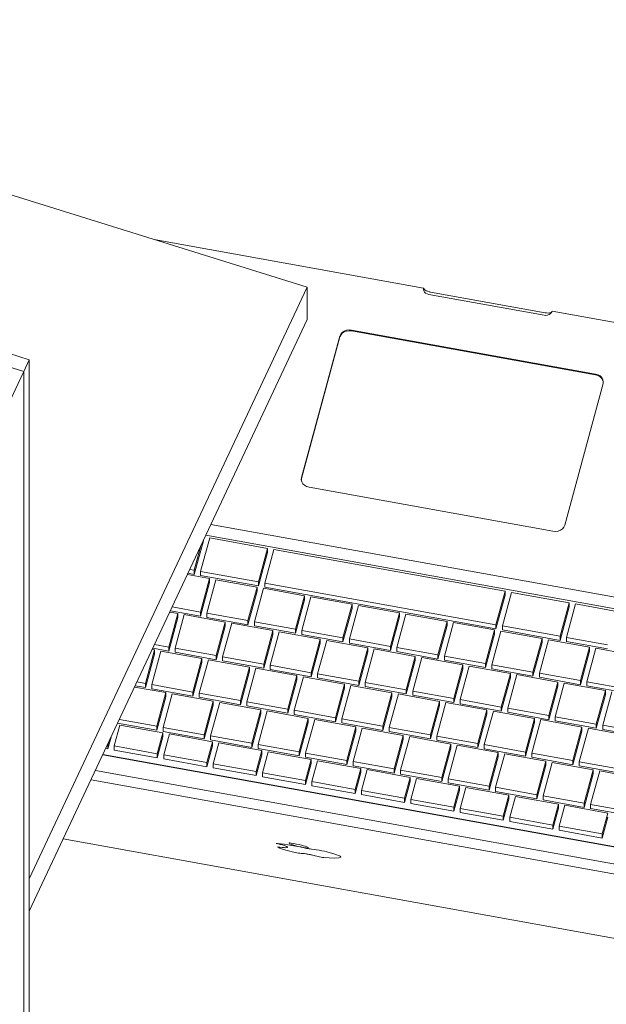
# Model space of a CAD drawing. Header units: millimetres. Extents: x -21126 to 28102, y -1237 to 9397.
# Tile 39 of 226: x -14441 to -14201, y 3939 to 4343. Entities that reach past the tile are written whole.
import ezdxf

# ---------------------------------------------------------------- set-up
doc = ezdxf.new("R2010")
doc.units = ezdxf.units.MM
doc.header["$MEASUREMENT"] = 0
doc.linetypes.add('Wipeout_Contour', pattern=[1000, 0, -1000])
doc.layers.add('Nuevo_08_E_Envans secs', color=7, linetype='Continuous')
doc.layers.add('Nuevo_09_EI_Mobiliari general', color=7, linetype='Continuous')
for name, color, linetype, lineweight in [('Nuevo_08_E_Envans secs_Pluma_Nº__1', 7, 'Continuous', 5), ('Nuevo_08_E_Envans secs_Pluma_Nº__47', 7, 'Continuous', 20), ('Nuevo_09_EI_Mobiliari general_Pluma_Nº__1', 7, 'Continuous', 5)]:
    doc.layers.add(name, color=color, linetype=linetype, lineweight=lineweight)
doc.layers.add('Nuevo_08_E_Envans secs_Pluma_Nº__171', color=171, linetype='Continuous', lineweight=13, true_color=0xaaaaff)

# ---------------------------------------------------------------- blocks, each defined once
blk = doc.blocks.new('Elem Sección_52_1')
at = {"layer": 'Nuevo_09_EI_Mobiliari general_Pluma_Nº__1', "color": 7, "linetype": 'Continuous', "lineweight": 5}
for p, q in [((-14386.08, 4252.5), (-14275.56, 4232.57)), ((-14275.56, 4232.57), (-14275.61, 4232.04)), ((-14275.61, 4232.04), (-14275.49, 4231.48)), ((-14275.53, 4232.42), (-14275.56, 4232.57)), ((-14275.36, 4232.11), (-14275.53, 4232.42)), ((-14275.49, 4231.48), (-14275.19, 4230.96)), ((-14275.02, 4231.8), (-14275.36, 4232.11)), ((-14275.19, 4230.96), (-14274.74, 4230.52)), ((-14274.54, 4231.52), (-14275.02, 4231.8)), ((-14274.74, 4230.52), (-14274.16, 4230.19)), ((-14273.95, 4231.27), (-14274.54, 4231.52)), ((-14274.16, 4230.19), (-14273.5, 4229.99)), ((-14273.29, 4231.07), (-14273.95, 4231.27)), ((-14273.14, 4231.04), (-14273.29, 4231.07)), ((-14273.02, 4231.02), (-14273.14, 4231.04)), ((-14272.76, 4230.97), (-14272.96, 4231.01)), ((-14272.76, 4230.97), (-14225.73, 4222.49)), ((-14273.5, 4229.99), (-14226.13, 4221.45)), ((-14225.54, 4222.45), (-14225.73, 4222.49)), ((-14225.51, 4222.45), (-14225.54, 4222.45)), ((-14225.36, 4222.42), (-14225.48, 4222.44)), ((-14225.19, 4222.4), (-14225.36, 4222.42)), ((-14224.54, 4222.35), (-14225.19, 4222.4)), ((-14223.95, 4222.39), (-14224.54, 4222.35)), ((-14224.1, 4221.74), (-14223.56, 4222.11)), ((-14223.47, 4222.51), (-14223.95, 4222.39)), ((-14223.56, 4222.11), (-14223.15, 4222.58)), ((-14223.13, 4222.69), (-14223.47, 4222.51)), ((-14223.15, 4222.58), (-14222.93, 4223.08)), ((-14223.06, 4222.79), (-14223.13, 4222.69)), ((-14222.93, 4223.08), (-14056.2, 4193.01)), ((-14226.13, 4221.45), (-14225.43, 4221.4)), ((-14225.43, 4221.4), (-14224.73, 4221.5)), ((-14224.73, 4221.5), (-14224.1, 4221.74)), ((-14308.93, 4214.38), (-14309.53, 4213.67)), ((-14308.93, 4214.04), (-14309.53, 4213.34)), ((-14308.12, 4214.93), (-14308.93, 4214.38)), ((-14308.12, 4214.59), (-14308.93, 4214.04)), ((-14307.16, 4215.29), (-14308.12, 4214.93)), ((-14307.16, 4214.96), (-14308.12, 4214.59)), ((-14306.12, 4215.44), (-14307.16, 4215.29)), ((-14306.12, 4215.11), (-14307.16, 4214.96)), ((-14305.07, 4215.37), (-14306.12, 4215.44)), ((-14305.07, 4215.03), (-14306.12, 4215.11)), ((-14205.06, 4197.33), (-14305.07, 4215.37)), ((-14205.06, 4197), (-14305.07, 4215.03)), ((-14309.89, 4212.86), (-14325.62, 4154.89)), ((-14309.89, 4212.53), (-14325.62, 4154.55)), ((-14309.53, 4213.67), (-14309.89, 4212.86)), ((-14309.53, 4213.34), (-14309.89, 4212.53)), ((-14204.07, 4197.04), (-14205.06, 4197.33)), ((-14204.07, 4196.7), (-14205.06, 4197)), ((-14203.21, 4196.55), (-14204.07, 4197.04)), ((-14203.21, 4196.21), (-14204.07, 4196.7)), ((-14202.53, 4195.89), (-14203.21, 4196.55)), ((-14202.53, 4195.55), (-14203.21, 4196.21)), ((-14202.08, 4195.11), (-14202.53, 4195.89)), ((-14202.08, 4194.77), (-14202.53, 4195.55)), ((-14201.9, 4194.26), (-14202.08, 4195.11)), ((-14201.92, 4194.03), (-14202.08, 4194.77)), ((-14201.99, 4193.4), (-14201.9, 4194.26)), ((-14217.72, 4135.43), (-14201.99, 4193.4)), ((-14325.62, 4154.89), (-14325.71, 4154.03)), ((-14325.71, 4154.03), (-14325.53, 4153.18)), ((-14325.62, 4154.55), (-14325.69, 4153.92)), ((-14325.53, 4153.18), (-14325.08, 4152.4)), ((-14325.08, 4152.4), (-14324.4, 4151.74)), ((-14324.4, 4151.74), (-14323.54, 4151.25)), ((-14323.54, 4151.25), (-14322.55, 4150.96)), ((-14322.55, 4150.96), (-14222.54, 4132.92)), ((-14133.88, 4094.41), (-14362.78, 4135.69)), ((-14220.45, 4132.99), (-14219.49, 4133.36)), ((-14219.49, 4133.36), (-14218.68, 4133.91)), ((-14218.68, 4133.91), (-14218.08, 4134.62)), ((-14218.08, 4134.62), (-14217.72, 4135.43)), ((-14366.98, 4116.4), (-14363.25, 4130.14)), ((-14134.9, 4089.87), (-14364.82, 4131.34)), ((-14363.25, 4130.14), (-14339.56, 4125.87)), ((-14222.54, 4132.92), (-14221.49, 4132.84)), ((-14221.49, 4132.84), (-14220.45, 4132.99)), ((-14365.88, 4128.94), (-14369.61, 4115.2)), ((-14366.87, 4126.98), (-14369.61, 4116.88)), ((-14365.88, 4128.94), (-14365.88, 4129.08)), ((-14339.56, 4125.87), (-14343.29, 4112.13)), ((-14340.66, 4111.66), (-14336.93, 4125.4)), ((-14339.56, 4124.2), (-14339.56, 4125.87)), ((-14336.93, 4125.4), (-14242.19, 4108.31)), ((-14339.56, 4124.2), (-14343.29, 4110.45)), ((-14369.61, 4116.88), (-14371.46, 4117.21)), ((-14372.43, 4115.13), (-14363.35, 4113.5)), ((-14369.61, 4115.2), (-14372.18, 4115.66)), ((-14369.61, 4115.2), (-14369.61, 4116.88)), ((-14363.35, 4113.5), (-14367.08, 4099.75)), ((-14343.29, 4112.13), (-14366.98, 4116.4)), ((-14366.98, 4114.73), (-14366.98, 4116.4)), ((-14343.29, 4110.45), (-14366.98, 4114.73)), ((-14363.35, 4111.82), (-14363.35, 4113.5)), ((-14363.35, 4111.82), (-14367.08, 4098.08)), ((-14364.45, 4099.28), (-14360.72, 4113.02)), ((-14360.72, 4113.02), (-14343.87, 4109.98)), ((-14343.87, 4109.98), (-14347.6, 4096.24)), ((-14344.97, 4095.77), (-14341.24, 4109.51)), ((-14343.87, 4108.31), (-14343.87, 4109.98)), ((-14343.29, 4110.45), (-14343.29, 4112.13)), ((-14341.24, 4109.51), (-14324.4, 4106.47)), ((-14245.92, 4094.57), (-14340.66, 4111.66)), ((-14340.66, 4109.98), (-14340.66, 4111.66)), ((-14245.92, 4092.89), (-14340.66, 4109.98)), ((-14343.87, 4108.31), (-14347.6, 4094.56)), ((-14324.4, 4106.47), (-14328.13, 4092.73)), ((-14325.49, 4092.25), (-14321.77, 4106)), ((-14324.4, 4104.79), (-14324.4, 4106.47)), ((-14321.77, 4106), (-14304.92, 4102.96)), ((-14242.19, 4108.31), (-14245.92, 4094.57)), ((-14242.19, 4106.63), (-14245.92, 4092.89)), ((-14243.28, 4094.09), (-14239.56, 4107.84)), ((-14242.19, 4106.63), (-14242.19, 4108.31)), ((-14239.56, 4107.84), (-14215.87, 4103.56)), ((-14367.08, 4099.75), (-14378.67, 4101.85)), ((-14324.4, 4104.79), (-14328.13, 4091.05)), ((-14304.92, 4102.96), (-14308.65, 4089.22)), ((-14304.92, 4101.28), (-14308.65, 4087.54)), ((-14306.02, 4088.74), (-14302.29, 4102.48)), ((-14304.92, 4101.28), (-14304.92, 4102.96)), ((-14302.29, 4102.48), (-14285.45, 4099.45)), ((-14215.87, 4103.56), (-14219.6, 4089.82)), ((-14215.87, 4101.89), (-14219.6, 4088.14)), ((-14216.97, 4089.35), (-14213.24, 4103.09)), ((-14215.87, 4101.89), (-14215.87, 4103.56)), ((-14213.24, 4103.09), (-14196.39, 4100.05)), ((-14376.34, 4099.17), (-14380.07, 4085.43)), ((-14376.34, 4097.5), (-14380.07, 4083.75)), ((-14379.64, 4099.77), (-14376.34, 4099.17)), ((-14367.08, 4098.08), (-14379.4, 4100.3)), ((-14377.44, 4084.96), (-14373.71, 4098.7)), ((-14376.34, 4097.5), (-14376.34, 4099.17)), ((-14373.71, 4098.7), (-14356.87, 4095.66)), ((-14367.08, 4098.08), (-14367.08, 4099.75)), ((-14347.6, 4096.24), (-14364.45, 4099.28)), ((-14364.45, 4097.6), (-14364.45, 4099.28)), ((-14347.6, 4094.56), (-14364.45, 4097.6)), ((-14285.45, 4099.45), (-14289.18, 4085.7)), ((-14285.45, 4097.77), (-14289.18, 4084.03)), ((-14286.54, 4085.23), (-14282.82, 4098.97)), ((-14285.45, 4097.77), (-14285.45, 4099.45)), ((-14282.82, 4098.97), (-14265.97, 4095.93)), ((-14356.87, 4095.66), (-14360.6, 4081.92)), ((-14356.87, 4093.98), (-14360.6, 4080.24)), ((-14357.96, 4081.44), (-14354.24, 4095.19)), ((-14356.87, 4093.98), (-14356.87, 4095.66)), ((-14354.24, 4095.19), (-14337.39, 4092.15)), ((-14347.6, 4094.56), (-14347.6, 4096.24)), ((-14328.13, 4092.73), (-14344.97, 4095.77)), ((-14344.97, 4094.09), (-14344.97, 4095.77)), ((-14328.13, 4091.05), (-14344.97, 4094.09)), ((-14265.97, 4095.93), (-14269.7, 4082.19)), ((-14265.97, 4094.26), (-14269.7, 4080.51)), ((-14267.07, 4081.72), (-14263.34, 4095.46)), ((-14265.97, 4094.26), (-14265.97, 4095.93)), ((-14263.34, 4095.46), (-14246.5, 4092.42)), ((-14245.92, 4092.89), (-14245.92, 4094.57)), ((-14219.6, 4089.82), (-14243.28, 4094.09)), ((-14243.28, 4092.42), (-14243.28, 4094.09)), ((-14337.39, 4092.15), (-14341.12, 4078.41)), ((-14337.39, 4090.47), (-14341.12, 4076.73)), ((-14338.49, 4077.93), (-14334.76, 4091.67)), ((-14337.39, 4090.47), (-14337.39, 4092.15)), ((-14334.76, 4091.67), (-14317.92, 4088.64)), ((-14328.13, 4091.05), (-14328.13, 4092.73)), ((-14308.65, 4089.22), (-14325.49, 4092.25)), ((-14325.49, 4090.58), (-14325.49, 4092.25)), ((-14308.65, 4087.54), (-14325.49, 4090.58)), ((-14308.65, 4087.54), (-14308.65, 4089.22)), ((-14246.5, 4092.42), (-14250.23, 4078.68)), ((-14246.5, 4090.74), (-14250.23, 4077)), ((-14247.59, 4078.2), (-14243.87, 4091.95)), ((-14246.5, 4090.74), (-14246.5, 4092.42)), ((-14243.87, 4091.95), (-14227.02, 4088.91)), ((-14219.6, 4088.14), (-14243.28, 4092.42)), ((-14227.02, 4088.91), (-14230.75, 4075.17)), ((-14227.02, 4087.23), (-14227.02, 4088.91)), ((-14219.6, 4088.14), (-14219.6, 4089.82)), ((-14200.12, 4086.31), (-14216.97, 4089.35)), ((-14216.97, 4087.67), (-14216.97, 4089.35)), ((-14380.07, 4083.75), (-14386.61, 4084.93)), ((-14380.07, 4085.43), (-14385.88, 4086.48)), ((-14380.07, 4083.75), (-14380.07, 4085.43)), ((-14360.6, 4081.92), (-14377.44, 4084.96)), ((-14377.44, 4083.28), (-14377.44, 4084.96)), ((-14317.92, 4088.64), (-14321.65, 4074.89)), ((-14317.92, 4086.96), (-14321.65, 4073.22)), ((-14319.01, 4074.42), (-14315.29, 4088.16)), ((-14317.92, 4086.96), (-14317.92, 4088.64)), ((-14315.29, 4088.16), (-14298.44, 4085.12)), ((-14289.18, 4085.7), (-14306.02, 4088.74)), ((-14306.02, 4087.07), (-14306.02, 4088.74)), ((-14289.18, 4084.03), (-14306.02, 4087.07)), ((-14298.44, 4085.12), (-14302.17, 4071.38)), ((-14298.44, 4083.45), (-14298.44, 4085.12)), ((-14289.18, 4084.03), (-14289.18, 4085.7)), ((-14269.7, 4082.19), (-14286.54, 4085.23)), ((-14286.54, 4083.55), (-14286.54, 4085.23)), ((-14227.02, 4087.23), (-14230.75, 4073.49)), ((-14228.12, 4074.69), (-14224.39, 4088.43)), ((-14224.39, 4088.43), (-14207.55, 4085.4)), ((-14200.12, 4084.63), (-14216.97, 4087.67)), ((-14207.55, 4085.4), (-14211.27, 4071.65)), ((-14208.64, 4071.18), (-14204.92, 4084.92)), ((-14207.55, 4083.72), (-14207.55, 4085.4)), ((-14204.92, 4084.92), (-14188.07, 4081.88)), ((-14385.92, 4084.23), (-14389.65, 4070.49)), ((-14385.92, 4082.56), (-14389.65, 4068.82)), ((-14387.01, 4070.02), (-14383.29, 4083.76)), ((-14386.86, 4084.4), (-14385.92, 4084.23)), ((-14385.92, 4082.56), (-14385.92, 4084.23)), ((-14383.29, 4083.76), (-14366.44, 4080.72)), ((-14360.6, 4080.24), (-14377.44, 4083.28)), ((-14360.6, 4080.24), (-14360.6, 4081.92)), ((-14341.12, 4078.41), (-14357.96, 4081.44)), ((-14357.96, 4079.77), (-14357.96, 4081.44)), ((-14298.44, 4083.45), (-14302.17, 4069.7)), ((-14299.54, 4070.91), (-14295.81, 4084.65)), ((-14295.81, 4084.65), (-14278.97, 4081.61)), ((-14269.7, 4080.51), (-14286.54, 4083.55)), ((-14278.97, 4081.61), (-14282.7, 4067.87)), ((-14280.06, 4067.39), (-14276.34, 4081.14)), ((-14278.97, 4079.93), (-14278.97, 4081.61)), ((-14276.34, 4081.14), (-14259.49, 4078.1)), ((-14269.7, 4080.51), (-14269.7, 4082.19)), ((-14250.23, 4078.68), (-14267.07, 4081.72)), ((-14267.07, 4080.04), (-14267.07, 4081.72)), ((-14207.55, 4083.72), (-14211.27, 4069.98)), ((-14366.44, 4080.72), (-14370.17, 4066.98)), ((-14366.44, 4079.04), (-14370.17, 4065.3)), ((-14367.54, 4066.51), (-14363.81, 4080.25)), ((-14366.44, 4079.04), (-14366.44, 4080.72)), ((-14363.81, 4080.25), (-14346.97, 4077.21)), ((-14341.12, 4076.73), (-14357.96, 4079.77)), ((-14346.97, 4077.21), (-14350.7, 4063.47)), ((-14346.97, 4075.53), (-14346.97, 4077.21)), ((-14341.12, 4076.73), (-14341.12, 4078.41)), ((-14321.65, 4074.89), (-14338.49, 4077.93)), ((-14338.49, 4076.26), (-14338.49, 4077.93)), ((-14278.97, 4079.93), (-14282.7, 4066.19)), ((-14250.23, 4077), (-14267.07, 4080.04)), ((-14259.49, 4078.1), (-14263.22, 4064.36)), ((-14260.59, 4063.88), (-14256.86, 4077.62)), ((-14259.49, 4076.42), (-14259.49, 4078.1)), ((-14256.86, 4077.62), (-14240.02, 4074.59)), ((-14250.23, 4077), (-14250.23, 4078.68)), ((-14230.75, 4075.17), (-14247.59, 4078.2)), ((-14247.59, 4076.53), (-14247.59, 4078.2)), ((-14346.97, 4075.53), (-14350.7, 4061.79)), ((-14348.06, 4062.99), (-14344.34, 4076.73)), ((-14344.34, 4076.73), (-14327.49, 4073.7)), ((-14321.65, 4073.22), (-14338.49, 4076.26)), ((-14327.49, 4073.7), (-14331.22, 4059.95)), ((-14328.59, 4059.48), (-14324.86, 4073.22)), ((-14327.49, 4072.02), (-14327.49, 4073.7)), ((-14324.86, 4073.22), (-14308.02, 4070.18)), ((-14321.65, 4073.22), (-14321.65, 4074.89)), ((-14302.17, 4071.38), (-14319.01, 4074.42)), ((-14319.01, 4072.74), (-14319.01, 4074.42)), ((-14302.17, 4069.7), (-14319.01, 4072.74)), ((-14259.49, 4076.42), (-14263.22, 4062.68)), ((-14230.75, 4073.49), (-14247.59, 4076.53)), ((-14240.02, 4074.59), (-14243.74, 4060.84)), ((-14240.02, 4072.91), (-14243.74, 4059.17)), ((-14241.11, 4060.37), (-14237.39, 4074.11)), ((-14240.02, 4072.91), (-14240.02, 4074.59)), ((-14237.39, 4074.11), (-14220.54, 4071.07)), ((-14230.75, 4073.49), (-14230.75, 4075.17)), ((-14211.27, 4071.65), (-14228.12, 4074.69)), ((-14228.12, 4073.01), (-14228.12, 4074.69)), ((-14211.27, 4069.98), (-14228.12, 4073.01)), ((-14394.07, 4069.04), (-14381.28, 4066.73)), ((-14389.65, 4068.82), (-14393.82, 4069.57)), ((-14389.65, 4070.49), (-14393.1, 4071.11)), ((-14389.65, 4068.82), (-14389.65, 4070.49)), ((-14370.17, 4066.98), (-14387.01, 4070.02)), ((-14387.01, 4068.34), (-14387.01, 4070.02)), ((-14327.49, 4072.02), (-14331.22, 4058.28)), ((-14308.02, 4070.18), (-14311.74, 4056.44)), ((-14309.11, 4055.97), (-14305.39, 4069.71)), ((-14308.02, 4068.51), (-14308.02, 4070.18)), ((-14305.39, 4069.71), (-14288.54, 4066.67)), ((-14302.17, 4069.7), (-14302.17, 4071.38)), ((-14282.7, 4067.87), (-14299.54, 4070.91)), ((-14299.54, 4069.23), (-14299.54, 4070.91)), ((-14282.7, 4066.19), (-14299.54, 4069.23)), ((-14220.54, 4071.07), (-14224.27, 4057.33)), ((-14220.54, 4069.4), (-14224.27, 4055.65)), ((-14221.64, 4056.86), (-14217.91, 4070.6)), ((-14220.54, 4069.4), (-14220.54, 4071.07)), ((-14217.91, 4070.6), (-14201.07, 4067.56)), ((-14211.27, 4069.98), (-14211.27, 4071.65)), ((-14191.8, 4068.14), (-14208.64, 4071.18)), ((-14208.64, 4069.5), (-14208.64, 4071.18)), ((-14191.8, 4066.46), (-14208.64, 4069.5)), ((-14370.17, 4065.3), (-14387.01, 4068.34)), ((-14381.28, 4066.73), (-14385.01, 4052.99)), ((-14381.28, 4065.05), (-14385.01, 4051.31)), ((-14382.38, 4052.51), (-14378.65, 4066.26)), ((-14381.28, 4065.05), (-14381.28, 4066.73)), ((-14378.65, 4066.26), (-14361.8, 4063.22)), ((-14370.17, 4065.3), (-14370.17, 4066.98)), ((-14350.7, 4063.47), (-14367.54, 4066.51)), ((-14367.54, 4064.83), (-14367.54, 4066.51)), ((-14350.7, 4061.79), (-14367.54, 4064.83)), ((-14308.02, 4068.51), (-14311.74, 4054.77)), ((-14288.54, 4066.67), (-14292.27, 4052.93)), ((-14288.54, 4064.99), (-14292.27, 4051.25)), ((-14289.64, 4052.45), (-14285.91, 4066.2)), ((-14288.54, 4064.99), (-14288.54, 4066.67)), ((-14285.91, 4066.2), (-14269.07, 4063.16)), ((-14282.7, 4066.19), (-14282.7, 4067.87)), ((-14263.22, 4064.36), (-14280.06, 4067.39)), ((-14280.06, 4065.72), (-14280.06, 4067.39)), ((-14263.22, 4062.68), (-14280.06, 4065.72)), ((-14201.07, 4067.56), (-14204.79, 4053.82)), ((-14201.07, 4065.88), (-14204.79, 4052.14)), ((-14202.16, 4053.34), (-14198.43, 4067.09)), ((-14201.07, 4065.88), (-14201.07, 4067.56)), ((-14361.8, 4063.22), (-14365.53, 4049.48)), ((-14361.8, 4061.54), (-14365.53, 4047.8)), ((-14362.9, 4049), (-14359.17, 4062.74)), ((-14361.8, 4061.54), (-14361.8, 4063.22)), ((-14359.17, 4062.74), (-14342.33, 4059.71)), ((-14350.7, 4061.79), (-14350.7, 4063.47)), ((-14331.22, 4059.95), (-14348.06, 4062.99)), ((-14348.06, 4061.32), (-14348.06, 4062.99)), ((-14331.22, 4058.28), (-14348.06, 4061.32)), ((-14269.07, 4063.16), (-14272.79, 4049.42)), ((-14269.07, 4061.48), (-14272.79, 4047.74)), ((-14270.16, 4048.94), (-14266.43, 4062.68)), ((-14269.07, 4061.48), (-14269.07, 4063.16)), ((-14266.43, 4062.68), (-14249.59, 4059.65)), ((-14263.22, 4062.68), (-14263.22, 4064.36)), ((-14243.74, 4060.84), (-14260.59, 4063.88)), ((-14260.59, 4062.2), (-14260.59, 4063.88)), ((-14243.74, 4059.17), (-14260.59, 4062.2)), ((-14243.74, 4059.17), (-14243.74, 4060.84)), ((-14342.33, 4059.71), (-14346.06, 4045.96)), ((-14342.33, 4058.03), (-14346.06, 4044.29)), ((-14343.43, 4045.49), (-14339.7, 4059.23)), ((-14342.33, 4058.03), (-14342.33, 4059.71)), ((-14339.7, 4059.23), (-14322.85, 4056.19)), ((-14331.22, 4058.28), (-14331.22, 4059.95)), ((-14311.74, 4056.44), (-14328.59, 4059.48)), ((-14328.59, 4057.8), (-14328.59, 4059.48)), ((-14311.74, 4054.77), (-14328.59, 4057.8)), ((-14249.59, 4059.65), (-14253.32, 4045.9)), ((-14249.59, 4057.97), (-14253.32, 4044.23)), ((-14250.69, 4045.43), (-14246.96, 4059.17)), ((-14249.59, 4057.97), (-14249.59, 4059.65)), ((-14246.96, 4059.17), (-14230.12, 4056.13)), ((-14224.27, 4057.33), (-14241.11, 4060.37)), ((-14241.11, 4058.69), (-14241.11, 4060.37)), ((-14224.27, 4055.65), (-14241.11, 4058.69)), ((-14224.27, 4055.65), (-14224.27, 4057.33)), ((-14204.79, 4053.82), (-14221.64, 4056.86)), ((-14221.64, 4055.18), (-14221.64, 4056.86)), ((-14402.39, 4044.86), (-14400.07, 4053.45)), ((-14385.01, 4051.31), (-14401.04, 4054.2)), ((-14385.01, 4052.99), (-14400.31, 4055.75)), ((-14400.07, 4053.45), (-14382.43, 4050.27)), ((-14385.01, 4051.31), (-14385.01, 4052.99)), ((-14322.85, 4056.19), (-14326.58, 4042.45)), ((-14322.85, 4054.52), (-14326.58, 4040.77)), ((-14323.95, 4041.98), (-14320.22, 4055.72)), ((-14322.85, 4054.52), (-14322.85, 4056.19)), ((-14320.22, 4055.72), (-14303.38, 4052.68)), ((-14311.74, 4054.77), (-14311.74, 4056.44)), ((-14292.27, 4052.93), (-14309.11, 4055.97)), ((-14309.11, 4054.29), (-14309.11, 4055.97)), ((-14292.27, 4051.25), (-14309.11, 4054.29)), ((-14303.38, 4052.68), (-14307.11, 4038.94)), ((-14303.38, 4051), (-14303.38, 4052.68)), ((-14292.27, 4051.25), (-14292.27, 4052.93)), ((-14230.12, 4056.13), (-14233.84, 4042.39)), ((-14230.12, 4054.46), (-14233.84, 4040.72)), ((-14231.21, 4041.92), (-14227.48, 4055.66)), ((-14230.12, 4054.46), (-14230.12, 4056.13)), ((-14227.48, 4055.66), (-14210.64, 4052.62)), ((-14204.79, 4052.14), (-14221.64, 4055.18)), ((-14210.64, 4052.62), (-14214.37, 4038.88)), ((-14210.64, 4050.94), (-14210.64, 4052.62)), ((-14204.79, 4052.14), (-14204.79, 4053.82)), ((-14185.32, 4050.31), (-14202.16, 4053.34)), ((-14202.16, 4051.67), (-14202.16, 4053.34)), ((-14403.71, 4048.5), (-14405.03, 4043.66)), ((-14382.43, 4050.27), (-14384.76, 4041.68)), ((-14382.43, 4048.6), (-14384.76, 4040.01)), ((-14382.43, 4048.6), (-14382.43, 4050.27)), ((-14365.53, 4049.48), (-14382.38, 4052.51)), ((-14382.38, 4050.84), (-14382.38, 4052.51)), ((-14365.53, 4047.8), (-14382.38, 4050.84)), ((-14382.13, 4041.21), (-14379.8, 4049.8)), ((-14379.8, 4049.8), (-14362.17, 4046.62)), ((-14365.53, 4047.8), (-14365.53, 4049.48)), ((-14346.06, 4045.96), (-14362.9, 4049)), ((-14362.9, 4047.33), (-14362.9, 4049)), ((-14303.38, 4051), (-14307.11, 4037.26)), ((-14304.47, 4038.46), (-14300.75, 4052.21)), ((-14300.75, 4052.21), (-14283.9, 4049.17)), ((-14272.79, 4049.42), (-14289.64, 4052.45)), ((-14289.64, 4050.78), (-14289.64, 4052.45)), ((-14272.79, 4047.74), (-14289.64, 4050.78)), ((-14283.9, 4049.17), (-14287.63, 4035.43)), ((-14285, 4034.95), (-14281.27, 4048.69)), ((-14283.9, 4047.49), (-14283.9, 4049.17)), ((-14281.27, 4048.69), (-14264.43, 4045.66)), ((-14272.79, 4047.74), (-14272.79, 4049.42)), ((-14253.32, 4045.9), (-14270.16, 4048.94)), ((-14270.16, 4047.27), (-14270.16, 4048.94)), ((-14210.64, 4050.94), (-14214.37, 4037.2)), ((-14211.74, 4038.4), (-14208.01, 4052.15)), ((-14208.01, 4052.15), (-14191.17, 4049.11)), ((-14185.32, 4048.63), (-14202.16, 4051.67)), ((-14405.03, 4045.34), (-14405.19, 4045.37)), ((-14404.79, 4046.21), (-14405.03, 4045.34)), ((-14405.03, 4043.66), (-14405.03, 4045.34)), ((-14384.76, 4041.68), (-14402.39, 4044.86)), ((-14402.39, 4043.19), (-14402.39, 4044.86)), ((-14362.17, 4046.62), (-14364.5, 4038.03)), ((-14362.17, 4044.94), (-14364.5, 4036.35)), ((-14346.06, 4044.29), (-14362.9, 4047.33)), ((-14362.17, 4044.94), (-14362.17, 4046.62)), ((-14361.87, 4037.55), (-14359.54, 4046.14)), ((-14359.54, 4046.14), (-14341.9, 4042.96)), ((-14346.06, 4044.29), (-14346.06, 4045.96)), ((-14326.58, 4042.45), (-14343.43, 4045.49)), ((-14343.43, 4043.81), (-14343.43, 4045.49)), ((-14283.9, 4047.49), (-14287.63, 4033.75)), ((-14253.32, 4044.23), (-14270.16, 4047.27)), ((-14264.43, 4045.66), (-14268.16, 4031.91)), ((-14265.52, 4031.44), (-14261.8, 4045.18)), ((-14264.43, 4043.98), (-14264.43, 4045.66)), ((-14261.8, 4045.18), (-14244.95, 4042.14)), ((-14253.32, 4044.23), (-14253.32, 4045.9)), ((-14233.84, 4042.39), (-14250.69, 4045.43)), ((-14250.69, 4043.75), (-14250.69, 4045.43)), ((-14407.12, 4041.24), (-14139.23, 3992.92)), ((-14407.03, 4041.43), (-14160.12, 3996.9)), ((-14405.03, 4043.66), (-14405.91, 4043.82)), ((-14384.76, 4040.01), (-14402.39, 4043.19)), ((-14384.76, 4040.01), (-14384.76, 4041.68)), ((-14364.5, 4038.03), (-14382.13, 4041.21)), ((-14382.13, 4039.53), (-14382.13, 4041.21)), ((-14341.9, 4042.96), (-14344.23, 4034.37)), ((-14341.9, 4041.29), (-14344.23, 4032.7)), ((-14326.58, 4040.77), (-14343.43, 4043.81)), ((-14341.9, 4041.29), (-14341.9, 4042.96)), ((-14341.6, 4033.9), (-14339.27, 4042.49)), ((-14339.27, 4042.49), (-14321.64, 4039.31)), ((-14326.58, 4040.77), (-14326.58, 4042.45)), ((-14307.11, 4038.94), (-14323.95, 4041.98)), ((-14323.95, 4040.3), (-14323.95, 4041.98)), ((-14264.43, 4043.98), (-14268.16, 4030.24)), ((-14233.84, 4040.72), (-14250.69, 4043.75)), ((-14244.95, 4042.14), (-14248.68, 4028.4)), ((-14244.95, 4040.47), (-14248.68, 4026.72)), ((-14246.05, 4027.93), (-14242.32, 4041.67)), ((-14244.95, 4040.47), (-14244.95, 4042.14)), ((-14242.32, 4041.67), (-14225.48, 4038.63)), ((-14233.84, 4040.72), (-14233.84, 4042.39)), ((-14214.37, 4038.88), (-14231.21, 4041.92)), ((-14231.21, 4040.24), (-14231.21, 4041.92)), ((-14364.5, 4036.35), (-14382.13, 4039.53)), ((-14364.5, 4036.35), (-14364.5, 4038.03)), ((-14344.23, 4034.37), (-14361.87, 4037.55)), ((-14361.87, 4035.88), (-14361.87, 4037.55)), ((-14321.64, 4039.31), (-14323.97, 4030.72)), ((-14321.64, 4037.63), (-14323.97, 4029.04)), ((-14307.11, 4037.26), (-14323.95, 4040.3)), ((-14321.64, 4037.63), (-14321.64, 4039.31)), ((-14321.34, 4030.24), (-14319.01, 4038.83)), ((-14319.01, 4038.83), (-14301.37, 4035.65)), ((-14307.11, 4037.26), (-14307.11, 4038.94)), ((-14287.63, 4035.43), (-14304.47, 4038.46)), ((-14304.47, 4036.79), (-14304.47, 4038.46)), ((-14287.63, 4033.75), (-14304.47, 4036.79)), ((-14214.37, 4037.2), (-14231.21, 4040.24)), ((-14225.48, 4038.63), (-14229.21, 4024.89)), ((-14225.48, 4036.95), (-14229.21, 4023.21)), ((-14226.57, 4024.41), (-14222.85, 4038.16)), ((-14225.48, 4036.95), (-14225.48, 4038.63)), ((-14222.85, 4038.16), (-14206, 4035.12)), ((-14214.37, 4037.2), (-14214.37, 4038.88)), ((-14194.89, 4035.37), (-14211.74, 4038.4)), ((-14211.74, 4036.73), (-14211.74, 4038.4)), ((-14194.89, 4033.69), (-14211.74, 4036.73)), ((-14140.77, 3986.2), (-14410.15, 4034.79)), ((-14344.23, 4032.7), (-14361.87, 4035.88)), ((-14344.23, 4032.7), (-14344.23, 4034.37)), ((-14323.97, 4030.72), (-14341.6, 4033.9)), ((-14341.6, 4032.22), (-14341.6, 4033.9)), ((-14301.37, 4035.65), (-14303.7, 4027.06)), ((-14301.37, 4033.98), (-14303.7, 4025.39)), ((-14301.37, 4033.98), (-14301.37, 4035.65)), ((-14301.07, 4026.59), (-14298.74, 4035.18)), ((-14298.74, 4035.18), (-14281.11, 4032)), ((-14287.63, 4033.75), (-14287.63, 4035.43)), ((-14268.16, 4031.91), (-14285, 4034.95)), ((-14285, 4033.28), (-14285, 4034.95)), ((-14268.16, 4030.24), (-14285, 4033.28)), ((-14206, 4035.12), (-14209.73, 4021.38)), ((-14206, 4033.44), (-14209.73, 4019.7)), ((-14207.1, 4020.9), (-14203.37, 4034.64)), ((-14206, 4033.44), (-14206, 4035.12)), ((-14203.37, 4034.64), (-14186.53, 4031.61)), ((-14144.58, 3982.8), (-14411.92, 4031.02)), ((-14323.97, 4029.04), (-14341.6, 4032.22)), ((-14323.97, 4029.04), (-14323.97, 4030.72)), ((-14303.7, 4027.06), (-14321.34, 4030.24)), ((-14321.34, 4028.57), (-14321.34, 4030.24)), ((-14303.7, 4025.39), (-14321.34, 4028.57)), ((-14281.11, 4032), (-14283.44, 4023.41)), ((-14281.11, 4030.32), (-14283.44, 4021.73)), ((-14281.11, 4030.32), (-14281.11, 4032)), ((-14280.81, 4022.93), (-14278.48, 4031.52)), ((-14278.48, 4031.52), (-14260.84, 4028.34)), ((-14268.16, 4030.24), (-14268.16, 4031.91)), ((-14248.68, 4028.4), (-14265.52, 4031.44)), ((-14265.52, 4029.76), (-14265.52, 4031.44)), ((-14248.68, 4026.72), (-14265.52, 4029.76)), ((-14260.84, 4028.34), (-14263.17, 4019.75)), ((-14260.84, 4026.67), (-14260.84, 4028.34)), ((-14248.68, 4026.72), (-14248.68, 4028.4)), ((-14303.7, 4025.39), (-14303.7, 4027.06)), ((-14283.44, 4023.41), (-14301.07, 4026.59)), ((-14301.07, 4024.91), (-14301.07, 4026.59)), ((-14283.44, 4021.73), (-14301.07, 4024.91)), ((-14260.84, 4026.67), (-14263.17, 4018.08)), ((-14260.54, 4019.28), (-14258.21, 4027.87)), ((-14258.21, 4027.87), (-14240.58, 4024.69)), ((-14229.21, 4024.89), (-14246.05, 4027.93)), ((-14246.05, 4026.25), (-14246.05, 4027.93)), ((-14229.21, 4023.21), (-14246.05, 4026.25)), ((-14240.58, 4024.69), (-14242.91, 4016.1)), ((-14240.58, 4023.01), (-14240.58, 4024.69)), ((-14229.21, 4023.21), (-14229.21, 4024.89)), ((-14209.73, 4021.38), (-14226.57, 4024.41)), ((-14226.57, 4022.74), (-14226.57, 4024.41)), ((-14283.44, 4021.73), (-14283.44, 4023.41)), ((-14263.17, 4019.75), (-14280.81, 4022.93)), ((-14280.81, 4021.26), (-14280.81, 4022.93)), ((-14263.17, 4018.08), (-14280.81, 4021.26)), ((-14240.58, 4023.01), (-14242.91, 4014.42)), ((-14240.28, 4015.62), (-14237.95, 4024.21)), ((-14237.95, 4024.21), (-14220.31, 4021.03)), ((-14209.73, 4019.7), (-14226.57, 4022.74)), ((-14220.31, 4021.03), (-14222.64, 4012.44)), ((-14220.31, 4019.36), (-14220.31, 4021.03)), ((-14220.01, 4011.97), (-14217.68, 4020.56)), ((-14217.68, 4020.56), (-14200.05, 4017.38)), ((-14209.73, 4019.7), (-14209.73, 4021.38)), ((-14190.25, 4017.86), (-14207.1, 4020.9)), ((-14207.1, 4019.23), (-14207.1, 4020.9)), ((-14263.17, 4018.08), (-14263.17, 4019.75)), ((-14242.91, 4016.1), (-14260.54, 4019.28)), ((-14260.54, 4017.6), (-14260.54, 4019.28)), ((-14242.91, 4014.42), (-14260.54, 4017.6)), ((-14220.31, 4019.36), (-14222.64, 4010.77)), ((-14190.25, 4016.19), (-14207.1, 4019.23)), ((-14200.05, 4017.38), (-14202.38, 4008.79)), ((-14242.91, 4014.42), (-14242.91, 4016.1)), ((-14222.64, 4012.44), (-14240.28, 4015.62)), ((-14240.28, 4013.95), (-14240.28, 4015.62)), ((-14222.64, 4010.77), (-14240.28, 4013.95)), ((-14222.64, 4010.77), (-14222.64, 4012.44)), ((-14200.05, 4015.7), (-14202.38, 4007.11)), ((-14202.38, 4008.79), (-14220.01, 4011.97)), ((-14220.01, 4010.29), (-14220.01, 4011.97)), ((-14202.38, 4007.11), (-14220.01, 4010.29)), ((-14202.38, 4007.11), (-14202.38, 4008.79)), ((-14423.3, 4006.79), (-14125.9, 3953.16)), ((-14335.45, 4004.91), (-14335.96, 4004.94)), ((-14335.96, 4004.94), (-14335.38, 4004.81)), ((-14334.21, 4004.8), (-14335.45, 4004.91)), ((-14335.38, 4004.81), (-14334.32, 4004.54)), ((-14334.32, 4004.54), (-14333.39, 4004.28)), ((-14332.81, 4004.62), (-14334.21, 4004.8)), ((-14333.39, 4004.28), (-14332.6, 4004.03)), ((-14331.27, 4004.4), (-14332.81, 4004.62)), ((-14329.65, 4004.13), (-14331.27, 4004.4)), ((-14330.73, 4005.09), (-14330.55, 4005.17)), ((-14330.71, 4004.97), (-14330.73, 4005.09)), ((-14330.5, 4004.81), (-14330.71, 4004.97)), ((-14330.55, 4005.17), (-14330.41, 4005.19)), ((-14330.11, 4004.63), (-14330.5, 4004.81)), ((-14330.41, 4005.19), (-14329.86, 4005.09)), ((-14329.54, 4004.42), (-14330.11, 4004.63)), ((-14329.86, 4005.09), (-14328.76, 4004.89)), ((-14327.99, 4003.83), (-14329.65, 4004.13)), ((-14328.81, 4004.2), (-14329.54, 4004.42)), ((-14327.96, 4003.96), (-14328.81, 4004.2)), ((-14328.76, 4004.89), (-14327.67, 4004.67)), ((-14327.67, 4004.67), (-14326.63, 4004.43)), ((-14326.63, 4004.43), (-14325.66, 4004.19)), ((-14325.66, 4004.19), (-14324.8, 4003.96)), ((-14334.52, 4003.34), (-14335.43, 4003.47)), ((-14335.43, 4003.47), (-14335.26, 4003.34)), ((-14335.26, 4003.34), (-14334.48, 4002.99)), ((-14333.56, 4003.25), (-14334.52, 4003.34)), ((-14334.48, 4002.99), (-14333.39, 4002.6)), ((-14332.75, 4003.19), (-14333.56, 4003.25)), ((-14333.39, 4002.6), (-14332, 4002.17)), ((-14332.11, 4003.18), (-14332.75, 4003.19)), ((-14332.6, 4004.03), (-14332, 4003.8)), ((-14331.67, 4003.22), (-14332.11, 4003.18)), ((-14332, 4003.8), (-14331.6, 4003.6)), ((-14332, 4002.17), (-14330.37, 4001.73)), ((-14331.43, 4003.31), (-14331.67, 4003.22)), ((-14331.6, 4003.6), (-14331.41, 4003.43)), ((-14331.41, 4003.43), (-14331.43, 4003.31)), ((-14330.37, 4001.73), (-14329.45, 4001.5)), ((-14329.45, 4001.5), (-14328.72, 4001.33)), ((-14328.72, 4001.33), (-14328.11, 4001.21)), ((-14328.11, 4001.21), (-14327.49, 4001.09)), ((-14326.35, 4003.49), (-14327.99, 4003.83)), ((-14327, 4003.72), (-14327.96, 4003.96)), ((-14327.49, 4001.09), (-14326.88, 4000.98)), ((-14325.95, 4003.49), (-14327, 4003.72)), ((-14326.88, 4000.98), (-14326.29, 4000.89)), ((-14324.5, 4003.07), (-14326.35, 4003.49)), ((-14326.29, 4000.89), (-14325.75, 4000.83)), ((-14324.86, 4003.27), (-14325.95, 4003.49)), ((-14325.75, 4000.83), (-14325.28, 4000.78)), ((-14325.28, 4000.78), (-14324.87, 4000.75)), ((-14324.87, 4000.75), (-14324.64, 4000.75)), ((-14323.76, 4003.06), (-14324.86, 4003.27)), ((-14324.8, 4003.96), (-14324.08, 4003.73)), ((-14324.64, 4000.75), (-14324.42, 4000.74)), ((-14324.06, 4002.98), (-14324.5, 4003.07)), ((-14324.42, 4000.74), (-14323.89, 4000.67)), ((-14324.08, 4003.73), (-14323.51, 4003.52)), ((-14323.54, 4002.88), (-14324.06, 4002.98)), ((-14323.89, 4000.67), (-14323.58, 4000.63)), ((-14323.22, 4002.97), (-14323.76, 4003.06)), ((-14323.58, 4000.63), (-14323.58, 4000.63)), ((-14323.58, 4000.63), (-14323.26, 4000.57)), ((-14323.04, 4002.79), (-14323.54, 4002.88)), ((-14323.51, 4003.52), (-14323.12, 4003.34)), ((-14323.26, 4000.57), (-14322.95, 4000.51)), ((-14323.07, 4002.98), (-14323.22, 4002.97)), ((-14323.12, 4003.34), (-14322.91, 4003.19)), ((-14322.89, 4003.07), (-14323.07, 4002.98)), ((-14322.56, 4002.72), (-14323.04, 4002.79)), ((-14322.95, 4000.51), (-14322.46, 4000.43)), ((-14322.91, 4003.19), (-14322.89, 4003.07)), ((-14322.1, 4002.66), (-14322.56, 4002.72)), ((-14322.46, 4000.43), (-14322.14, 4000.36)), ((-14322.14, 4000.36), (-14321.83, 4000.3)), ((-14321.47, 4002.59), (-14322.1, 4002.66)), ((-14321.83, 4000.3), (-14321.54, 4000.23)), ((-14321.54, 4000.23), (-14321.06, 4000.09)), ((-14320.51, 4002.47), (-14321.47, 4002.59)), ((-14321.06, 4000.09), (-14320.51, 3999.93)), ((-14319.47, 4002.31), (-14320.51, 4002.47)), ((-14318.39, 4002.12), (-14319.47, 4002.31)), ((-14317.3, 4001.91), (-14318.39, 4002.12)), ((-14316.22, 4001.69), (-14317.3, 4001.91)), ((-14315.2, 4001.45), (-14316.22, 4001.69)), ((-14313.85, 4001.11), (-14315.2, 4001.45)), ((-14312.38, 4000.69), (-14313.85, 4001.11)), ((-14311.22, 4000.31), (-14312.38, 4000.69)), ((-14310.35, 3999.96), (-14311.22, 4000.31)), ((-14320.51, 3999.93), (-14319.99, 3999.79)), ((-14319.99, 3999.79), (-14319.41, 3999.66)), ((-14319.41, 3999.66), (-14318.82, 3999.53)), ((-14318.82, 3999.53), (-14318.2, 3999.41)), ((-14318.2, 3999.41), (-14317.58, 3999.3)), ((-14317.58, 3999.3), (-14316.99, 3999.21)), ((-14316.99, 3999.21), (-14316.43, 3999.14)), ((-14316.43, 3999.14), (-14314.36, 3998.98)), ((-14314.36, 3998.98), (-14311.99, 3998.93)), ((-14311.99, 3998.93), (-14310.32, 3999.04)), ((-14309.79, 3999.66), (-14310.35, 3999.96)), ((-14310.34, 3999.05), (-14309.65, 3999.23)), ((-14309.56, 3999.42), (-14309.79, 3999.66)), ((-14309.65, 3999.23), (-14309.56, 3999.42))]:
    blk.add_line(p, q, dxfattribs=at)
blk = doc.blocks.new('Elem Sección_70_1')
at = {"layer": 'Nuevo_08_E_Envans secs_Pluma_Nº__47', "color": 7, "linetype": 'Continuous', "lineweight": 20}
blk.add_line((-14437.22, 3977.14), (-14437.22, 3783.47), dxfattribs=at)
at = {"color": 254, "linetype": 'Wipeout_Contour', "lineweight": 0, "ltscale": 63998.194348}
blk.add_wipeout([(-14437.22, 4203.2), (-16275.02, 4777.15), (-16277.3, 4772.3), (-14439.49, 4198.34)], dxfattribs=at).dxf.layer = 'Nuevo_08_E_Envans secs'
at = {"layer": 'Nuevo_08_E_Envans secs_Pluma_Nº__171', "linetype": 'Continuous', "lineweight": 13, "true_color": 0xaaaaff}
h = blk.add_hatch(dxfattribs=at)
h.set_pattern_fill('Panellat_HPL_0001', color=161, style=0, pattern_type=2)
h.set_pattern_definition([(45, (0, 0), (-183.8478, 183.8478), [195, -65]), (45, (7e-14, 183.85), (-183.8478, 183.8478), [195, -65])])
h.paths.add_polyline_path([(-14437.22, 4203.2), (-16275.02, 4777.15), (-16277.3, 4772.3), (-14439.49, 4198.34)])
at = {"layer": 'Nuevo_08_E_Envans secs_Pluma_Nº__1', "color": 7, "linetype": 'Continuous', "lineweight": 5}
blk.add_line((-16275.02, 4777.15), (-14437.22, 4203.2), dxfattribs=at)
at = {"layer": 'Nuevo_08_E_Envans secs_Pluma_Nº__1', "color": 7, "linetype": 'Continuous', "lineweight": 5, "flags": 128}
for points in [[(-16283.24, 4774.16), (-16277.3, 4772.3), (-14439.49, 4198.34)], [(-14437.22, 4203.2), (-14439.49, 4198.34), (-14441.77, 4193.49), (-14446.71, 4182.98), (-14461.89, 4150.64)]]:
    blk.add_lwpolyline(points, dxfattribs=at)
at = {"layer": 'Nuevo_08_E_Envans secs_Pluma_Nº__47', "color": 7, "linetype": 'Continuous', "lineweight": 20}
for p, q in [((-14437.22, 4203.2), (-14437.22, 3990.35)), ((-14439.49, 4198.34), (-14439.49, 3754.27))]:
    blk.add_line(p, q, dxfattribs=at)
blk = doc.blocks.new('Elem Sección_82_1')
at = {"layer": 'Nuevo_09_EI_Mobiliari general_Pluma_Nº__1', "color": 7, "linetype": 'Continuous', "lineweight": 5}
for p, q in [((-14323.34, 4232.91), (-15863.84, 4714.01)), ((-14437.22, 3990.35), (-14323.34, 4232.91)), ((-14323.34, 4219.7), (-14323.34, 4232.91)), ((-14437.22, 3977.14), (-14323.34, 4219.7)), ((-14437.22, 3977.14), (-14437.22, 3990.35))]:
    blk.add_line(p, q, dxfattribs=at)

msp = doc.modelspace()

# ---------------------------------------------------------------- block references
at = {"layer": 'Nuevo_08_E_Envans secs', "lineweight": 0}
msp.add_blockref('Elem Sección_70_1', (0, 0), dxfattribs=at)
at = {"layer": 'Nuevo_09_EI_Mobiliari general', "lineweight": 0}
msp.add_blockref('Elem Sección_52_1', (0, 0), dxfattribs=at)

# ---------------------------------------------------------------- next in the draw order: block references
msp.add_blockref('Elem Sección_82_1', (0, 0), dxfattribs=at)

doc.saveas('drawing.dxf')
